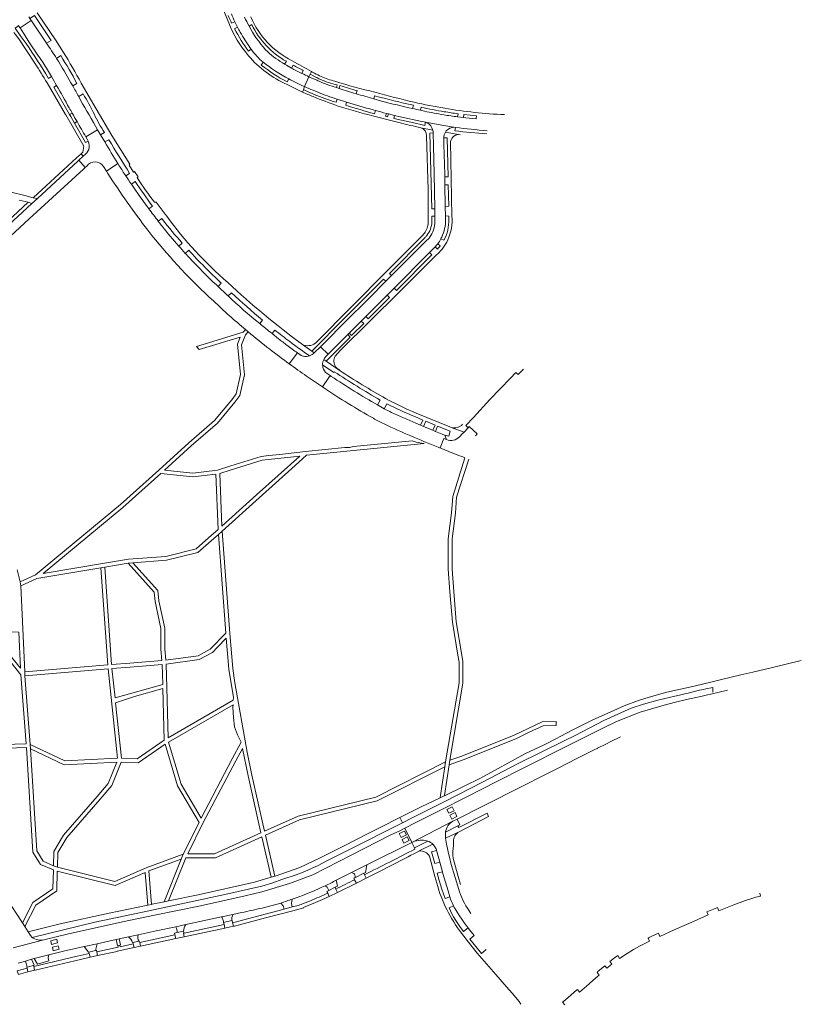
# Model space of a CAD drawing. Extents: x 152048 to 156914, y 461460 to 468786.
# Tile 12 of 256: x 153283 to 153683, y 462058 to 462562. Entities that reach past the tile are written whole.
import ezdxf

# ---------------------------------------------------------------- set-up
doc = ezdxf.new("R2010")
doc.units = 0
doc.header["$LTSCALE"] = 0.75
for name, color, linetype, lineweight in [('B-RO-VH-VERHARDING_ASFALT-GV', 251, 'CONTINUOUS', 18), ('B-RO-VH-VERHARDING_BETONSTRAATSTEEN-GV', 251, 'CONTINUOUS', 18), ('B-RO-VH-VERHARDING_FUNDERING_ZAND-GV', 251, 'CONTINUOUS', 18), ('B-RO-VH-VERHARDING_STRAATBAKSTEEN-GV', 251, 'CONTINUOUS', 18), ('B-RO-VH-VERHARDING_TEGEL-GV', 251, 'CONTINUOUS', 18)]:
    doc.layers.add(name, color=color, linetype=linetype, lineweight=lineweight)

msp = doc.modelspace()

# ---------------------------------------------------------------- linework, layer by layer
at = {"layer": 'B-RO-VH-VERHARDING_ASFALT-GV'}
for points in [[(153386.329, 462569.604), (153390.225, 462560.277)], [(153288.088, 462563.287), (153288.561, 462562.572), (153290.845, 462564.017), (153299.392, 462551.321), (153297.133, 462549.861)], [(153305.702, 462545.193), (153301.623, 462551.57), (153292.296, 462565.472)], [(153286.623, 462549.654), (153283.596, 462553.88), (153281.058, 462557.491), (153282.794, 462558.789), (153282.569, 462559.123)], [(153282.569, 462559.123), (153282.794, 462558.789), (153283.537, 462557.687), (153289.226, 462561.553), (153288.58, 462562.572), (153288.561, 462562.572), (153288.088, 462563.287)], [(153297.133, 462549.861), (153289.368, 462561.332), (153289.226, 462561.553), (153283.537, 462557.687), (153285.315, 462555.048), (153285.694, 462554.485), (153288.052, 462550.637), (153293.052, 462543.259)], [(153393.361, 462560.894), (153391.754, 462560.137)], [(153400.633, 462558.639), (153402.087, 462559.409)], [(153280.399, 462555.393), (153281.282, 462554.368), (153282.893, 462552.112), (153291.122, 462539.606)], [(153393.259, 462557.253), (153394.734, 462558.109)], [(153302.23, 462542.09), (153304.386, 462543.54)], [(153401.787, 462546.743), (153400.385, 462545.724)], [(153401.117, 462547.666), (153401.787, 462546.743)], [(153303.362, 462540.381), (153302.23, 462542.09)], [(153406.914, 462538.72), (153407.948, 462540.095)], [(153418.861, 462539.197), (153417.762, 462539.838)], [(153419.716, 462540.622), (153418.861, 462539.197)], [(153422.308, 462537.177), (153423.194, 462538.699)], [(153428.394, 462535.903), (153427.68, 462534.355)], [(153431.261, 462532.733), (153431.884, 462533.976), (153432.632, 462535.32)], [(153432.632, 462535.32), (153431.884, 462533.976), (153434.738, 462532.533)], [(153297.325, 462529.578), (153306.784, 462513.482), (153306.924, 462513.156), (153316.115, 462497.233), (153315.563, 462494.116), (153314.724, 462493.301), (153315.819, 462492.114), (153315.999, 462492.283)], [(153299.584, 462532.768), (153298.073, 462531.866)], [(153318.398, 462499.816), (153317.051, 462499.042), (153311.353, 462509.039), (153309.442, 462512.392), (153308.888, 462513.346), (153300.736, 462527.371), (153302.201, 462528.266)], [(153312.585, 462529.335), (153310.445, 462528.152)], [(153343.398, 462481.121), (153343.939, 462481.501), (153342.138, 462484.178), (153341.621, 462483.885), (153339.299, 462487.553), (153339.736, 462487.99), (153330.442, 462502.693), (153322.505, 462516.254), (153314.868, 462529.457)], [(153420.928, 462531.649), (153420.08, 462530.129)], [(153420.097, 462528.705), (153427.291, 462525.105)], [(153435.284, 462530.926), (153432.388, 462532.2), (153431.261, 462532.733), (153429.035, 462527.664), (153430.079, 462527.236)], [(153429.035, 462527.664), (153431.261, 462532.733)], [(153445.753, 462528.547), (153445.349, 462527.167), (153446.669, 462526.743), (153447.142, 462528.16)], [(153313.52, 462522.614), (153315.773, 462523.913)], [(153427.904, 462524.844), (153428.432, 462526.086), (153429.035, 462527.664)], [(153428.432, 462526.086), (153427.904, 462524.844)], [(153446.669, 462526.743), (153445.349, 462527.167)], [(153455.872, 462525.613), (153455.381, 462524.04)], [(153314.452, 462520.809), (153313.52, 462522.614)], [(153444.562, 462521.621), (153445.666, 462521.282), (153450.51, 462519.778)], [(153450.116, 462518.114), (153450.51, 462519.778), (153445.666, 462521.282), (153445.121, 462519.645)], [(153464.433, 462521.401), (153464.866, 462522.978)], [(153468.444, 462520.307), (153464.433, 462521.401)], [(153484.672, 462518.126), (153484.291, 462516.462)], [(153464.168, 462515.776), (153465.258, 462515.45)], [(153465.258, 462515.45), (153464.851, 462513.826)], [(153484.945, 462509.059), (153474.693, 462511.339), (153475.056, 462512.924), (153471.909, 462513.687), (153471.486, 462512.241), (153470.454, 462512.508), (153470.895, 462513.95)], [(153470.895, 462513.95), (153471.909, 462513.687), (153475.056, 462512.924), (153478.002, 462512.246), (153488.958, 462509.875), (153490.162, 462509.623)], [(153488.318, 462515.543), (153488.702, 462517.142)], [(153490.306, 462515.101), (153488.318, 462515.543)], [(153507.532, 462513.797), (153507.334, 462512.185), (153510.407, 462511.805), (153510.572, 462513.458), (153516.929, 462512.779), (153516.743, 462511.157)], [(153464.412, 462512.518), (153475.166, 462509.764), (153483.192, 462507.844)], [(153490.946, 462509.417), (153490.596, 462507.81)], [(153490.946, 462509.417), (153499.325, 462507.983), (153506.18, 462506.81)], [(153506.18, 462506.81), (153499.325, 462507.983), (153490.946, 462509.417)], [(153516.743, 462511.157), (153511.513, 462511.695), (153510.407, 462511.805), (153507.334, 462512.185)], [(153326.929, 462499.338), (153324.752, 462502.985), (153324.182, 462503.901), (153323.222, 462505.572), (153317.144, 462501.991), (153317.847, 462500.775), (153318.398, 462499.816)], [(153317.144, 462501.991), (153323.222, 462505.572)], [(153326.737, 462504.123), (153324.752, 462502.985), (153326.929, 462499.338), (153328.937, 462500.52)], [(153488.473, 462506.529), (153494.647, 462505.474)], [(153494.647, 462505.474), (153488.473, 462506.529)], [(153494.144, 462458.366), (153494.119, 462461.43), (153495.728, 462461.449), (153495.678, 462465.183), (153494.086, 462465.102), (153493.172, 462503.909), (153494.85, 462503.948)], [(153494.85, 462503.948), (153495.001, 462497.531), (153495.291, 462483.055), (153495.678, 462465.183), (153495.728, 462461.449), (153495.718, 462458.73)], [(153501.087, 462504.373), (153508.62, 462503.086)], [(153508.62, 462503.086), (153501.087, 462504.373)], [(153505.919, 462505.061), (153506.18, 462506.81)], [(153491.412, 462502.539), (153492.295, 462474.891), (153492.337, 462458.177)], [(153500.279, 462501.386), (153502.001, 462501.397), (153502.452, 462481.464), (153500.692, 462481.458), (153500.819, 462477.47), (153502.471, 462477.464), (153502.739, 462466.429), (153501.014, 462466.411), (153501.151, 462461.483), (153502.816, 462461.463), (153502.813, 462459.762)], [(153501.131, 462459.601), (153501.151, 462461.483), (153501.014, 462466.411), (153500.819, 462477.47), (153500.692, 462481.458), (153500.691, 462482.655), (153500.304, 462498.136), (153500.279, 462501.386)], [(153504.391, 462461.476), (153503.752, 462499.555)], [(153315.999, 462492.283), (153315.819, 462492.114), (153313.615, 462490.046)], [(153313.615, 462490.046), (153316.915, 462486.351), (153317.659, 462487.048)], [(153326.165, 462486.841), (153327.685, 462484.45), (153333.583, 462488.269)], [(153334.253, 462487.196), (153333.583, 462488.269), (153327.685, 462484.45), (153328.425, 462483.285)], [(153339.586, 462483.261), (153337.626, 462481.999)], [(153340.451, 462477.813), (153342.38, 462479.129)], [(153358.58, 462461.331), (153357.738, 462462.446), (153353.19, 462468.477), (153352.311, 462468.586)], [(153351.288, 462466.541), (153349.367, 462465.214)], [(153354.214, 462458.813), (153356.05, 462460.193), (153356.413, 462459.726)], [(153354.565, 462458.355), (153354.214, 462458.813)], [(153366.486, 462447.65), (153364.721, 462446.106)], [(153427.901, 462395.738), (153432.685, 462392.372), (153449.657, 462409.452), (153469.492, 462429.247), (153470.652, 462428.102), (153473.529, 462430.993), (153472.404, 462432.131), (153490.731, 462450.553)], [(153489.564, 462451.72), (153470.855, 462432.953), (153453.427, 462415.29), (153434.594, 462396.429)], [(153491.81, 462449.233), (153486.651, 462444.122), (153474.384, 462431.837), (153473.529, 462430.993), (153470.652, 462428.102), (153462.001, 462419.454), (153449.659, 462407.108), (153439.398, 462396.85), (153437.143, 462394.591), (153441.083, 462390.73), (153443.571, 462393.209), (153451.095, 462400.784), (153451.842, 462401.518), (153453.069, 462402.743), (153458.065, 462407.719), (153460.41, 462410.079), (153466.122, 462415.834), (153471.342, 462421.045), (153474.829, 462424.513), (153477.054, 462426.782), (153490.747, 462440.573), (153492.919, 462442.724), (153494.435, 462444.259)], [(153500.323, 462449.042), (153498.78, 462449.811)], [(153368.043, 462442.367), (153369.807, 462443.93)], [(153494.435, 462444.259), (153492.919, 462442.724), (153494.168, 462441.566), (153475.991, 462423.296), (153474.829, 462424.513), (153471.342, 462421.045), (153472.494, 462419.851), (153461.65, 462408.837)], [(153497.096, 462444.592), (153495.866, 462445.739)], [(153497.157, 462447.236), (153498.441, 462446.159)], [(153444.761, 462389.847), (153447.466, 462392.781), (153462.815, 462407.94), (153477.138, 462422.251), (153495.96, 462441.098)], [(153384.834, 462425.418), (153383.931, 462426.182)], [(153386.459, 462427.114), (153384.834, 462425.418)], [(153389.954, 462420.569), (153391.631, 462422.249)], [(153407.609, 462408.259), (153406.092, 462406.456)], [(153461.65, 462408.837), (153460.41, 462410.079), (153458.065, 462407.719), (153459.333, 462406.543), (153453.103, 462400.312), (153451.842, 462401.518), (153451.095, 462400.784), (153452.351, 462399.557), (153440.063, 462387.235), (153447.236, 462382.318)], [(153398.848, 462403.337), (153400.169, 462402.227)], [(153412.391, 462401.34), (153413.826, 462403.15)], [(153415.67, 462398.689), (153412.391, 462401.34)], [(153434.02, 462391.461), (153432.685, 462392.372), (153427.901, 462395.738)], [(153439.826, 462389.477), (153441.083, 462390.73), (153437.143, 462394.591), (153434.02, 462391.461)], [(153421.233, 462385.826), (153425.344, 462391.431)], [(153426.558, 462390.567), (153425.344, 462391.431), (153421.233, 462385.826)], [(153447.236, 462382.318), (153440.063, 462387.235), (153438.874, 462388.11)], [(153438.266, 462385.329), (153443.957, 462381.397), (153444.246, 462381.781)], [(153448.203, 462381.656), (153447.236, 462382.318)], [(153504.026, 462353.33), (153510.578, 462350.951), (153512.676, 462353.186), (153511.431, 462354.275), (153515.357, 462358.385), (153523.843, 462367.601), (153534.31, 462378.536), (153537.059, 462381.407), (153538.292, 462380.324), (153540.981, 462383.152)], [(153438.139, 462374.022), (153441.055, 462378.352), (153442.061, 462379.844), (153440.562, 462380.851)], [(153442.702, 462379.414), (153442.061, 462379.844), (153441.055, 462378.352), (153438.139, 462374.022), (153438.846, 462373.55)], [(153467.776, 462367.284), (153466.356, 462364.808)], [(153469.833, 462362.872), (153471.158, 462365.426)], [(153485.382, 462358.872), (153489.456, 462357.099), (153488.267, 462354.5), (153489.913, 462353.817), (153491.074, 462356.497), (153495.768, 462354.497), (153494.661, 462351.866), (153496.043, 462351.255), (153497.082, 462353.997), (153503.559, 462351.445), (153502.77, 462348.77), (153500.752, 462349.34), (153501.617, 462347.112)], [(153503.372, 462353.567), (153486.04, 462360.664)], [(153494.661, 462351.866), (153489.913, 462353.817), (153488.267, 462354.5), (153485.93, 462355.536)], [(153497.446, 462343.219), (153498.085, 462342.931), (153498.31, 462342.836), (153500.303, 462347.642), (153501.617, 462347.112), (153500.752, 462349.34), (153500.216, 462349.614), (153496.043, 462351.255), (153494.661, 462351.866)], [(153508.259, 462348.584), (153509.674, 462349.988), (153510.578, 462350.951), (153504.026, 462353.33)], [(153516.417, 462349.086), (153517.295, 462350.064), (153513.228, 462353.747), (153512.676, 462353.186), (153510.578, 462350.951), (153509.674, 462349.988), (153508.259, 462348.584)], [(153501.617, 462347.112), (153500.303, 462347.642), (153498.31, 462342.836)], [(153683.081, 462234.018), (153667.671, 462230.302), (153658.209, 462228.107), (153652.143, 462226.7), (153642.322, 462224.422), (153637.553, 462223.158), (153628.216, 462220.948), (153614.317, 462217.8), (153605.237, 462215.312), (153599.832, 462213.624), (153592.494, 462210.808), (153583.73, 462207.053), (153581.013, 462205.789), (153576.179, 462203.541), (153566.625, 462198.718), (153559.825, 462195.188), (153557.833, 462194.154), (153551.5, 462191.008), (153542.056, 462186.478), (153518.971, 462173.896), (153510.605, 462169.773), (153500.537, 462164.896), (153500.09, 462164.68), (153498.357, 462163.847), (153488.722, 462159.217), (153477.69, 462153.744), (153479.064, 462150.976), (153484.108, 462153.546), (153500.691, 462161.939), (153520.045, 462171.767), (153538.018, 462181.182), (153562.166, 462193.201), (153567.387, 462195.788), (153582.103, 462203.349), (153596.071, 462209.614), (153602.434, 462211.812), (153609.744, 462213.829), (153618.378, 462215.798), (153622.34, 462216.758), (153623.408, 462217.017), (153625.209, 462217.454), (153629.68, 462218.538), (153630.972, 462218.826), (153632.985, 462219.274), (153634.308, 462219.569), (153637.821, 462220.352), (153637.81, 462217.819)], [(153645.292, 462218.882), (153636.878, 462216.896), (153636.739, 462216.863), (153636.592, 462216.828), (153635.027, 462216.475), (153631.646, 462215.711), (153625.865, 462214.406), (153623.648, 462213.905), (153623.055, 462213.764), (153620.185, 462213.083), (153614.095, 462211.637), (153600.732, 462207.682), (153588.601, 462202.859), (153581.252, 462199.368), (153570.308, 462193.909), (153560.731, 462189.132), (153525.611, 462171.306), (153521.362, 462169.153), (153499.877, 462158.212), (153485.972, 462151.136), (153480.392, 462148.298), (153483.826, 462141.016), (153504.921, 462151.808), (153507.038, 462152.88), (153520.281, 462159.585), (153525.969, 462162.465), (153535.034, 462167.056), (153540.532, 462169.84), (153541.883, 462170.524), (153549.877, 462174.628), (153552.594, 462175.934), (153558.382, 462178.872), (153568.637, 462184.076), (153577.215, 462188.447), (153578.602, 462189.105), (153578.802, 462189.204), (153583.425, 462191.497), (153585.314, 462192.433), (153590.699, 462195.056)], [(153504.921, 462151.808), (153483.826, 462141.016)], [(153501.106, 462146.303), (153507.468, 462149.544), (153508.51, 462150.074), (153507.038, 462152.88)], [(153507.038, 462152.88), (153504.921, 462151.808)], [(153445.235, 462121.67), (153453.001, 462125.581), (153460.963, 462129.589), (153483.826, 462141.016), (153480.392, 462148.298), (153477.505, 462146.83), (153473.243, 462144.838), (153459.597, 462137.879), (153453.258, 462134.646), (153433.266, 462124.38), (153421.307, 462119.967), (153407.175, 462115.701), (153398.598, 462113.706), (153375.771, 462108.59), (153352.344, 462103.723), (153336.001, 462100.327), (153307.618, 462094.085), (153294.999, 462091.021), (153279.985, 462087.073)], [(153508.246, 462115.793), (153507.346, 462118.643), (153505.359, 462125.222), (153504.555, 462128.051), (153503.9, 462130.446), (153503.29, 462132.774), (153502.806, 462134.718), (153502.464, 462136.222), (153502.111, 462137.866), (153501.681, 462140.131), (153501.159, 462143.171), (153501.106, 462146.303)], [(153508.1, 462146.499), (153501.159, 462143.171), (153501.681, 462140.131), (153502.111, 462137.866), (153502.464, 462136.222), (153502.806, 462134.718), (153503.29, 462132.774), (153503.9, 462130.446), (153504.555, 462128.051), (153505.359, 462125.222), (153507.346, 462118.643), (153508.246, 462115.793)], [(153483.826, 462141.016), (153485.193, 462138.229)], [(153485.193, 462138.229), (153492.026, 462141.706)], [(153504.826, 462136.199), (153504.979, 462138.09), (153505.191, 462139.297), (153505.195, 462141.53)], [(153494.648, 462140.099), (153487.583, 462136.697), (153487.643, 462136.572)], [(153503.352, 462113.136), (153500.923, 462112.269), (153499.313, 462117.03), (153497.934, 462121.507), (153496.876, 462125.236), (153499.558, 462125.996), (153498.235, 462130.927), (153495.615, 462130.168), (153494.675, 462133.734), (153494.018, 462136.245), (153496.576, 462136.917), (153496.48, 462137.184)], [(153496.48, 462137.184), (153496.576, 462136.917), (153496.88, 462135.877), (153498.235, 462130.927), (153499.558, 462125.996), (153499.789, 462125.134), (153501.103, 462120.607), (153502.397, 462116.308), (153503.352, 462113.136)], [(153492.936, 462133.932), (153495.743, 462123.648)], [(153508.768, 462119.482), (153507.527, 462123.666), (153506.152, 462128.478), (153505.148, 462132.223)], [(153454.681, 462122.965), (153459.306, 462125.295), (153460.136, 462125.713), (153460.963, 462129.589), (153453.001, 462125.581)], [(153444.607, 462118.043), (153445.811, 462118.664), (153445.235, 462121.67)], [(153437.942, 462118.14), (153439.598, 462118.848)], [(153439.598, 462118.848), (153440.668, 462118.169), (153441.528, 462116.454), (153444.607, 462118.043)], [(153661.877, 462115.06), (153661.9, 462114.975), (153662.273, 462113.606), (153659.895, 462112.972), (153657.312, 462112.2), (153654.481, 462111.264), (153648.652, 462109.085), (153640.834, 462106.027), (153640.224, 462107.659), (153639.938, 462107.551), (153637.256, 462106.502), (153634.816, 462105.537), (153635.527, 462103.898), (153628.214, 462100.76), (153618.109, 462096.255), (153610.803, 462092.95), (153610.084, 462094.602), (153609.193, 462094.188), (153605.291, 462092.336), (153604.707, 462092.058), (153605.515, 462090.5), (153600.375, 462087.926), (153597.244, 462086.213), (153593.973, 462084.205), (153590.135, 462081.705), (153589.171, 462083.16), (153587.629, 462082.006), (153585.191, 462080.087), (153586.236, 462078.756), (153583.639, 462076.683), (153582.627, 462077.964), (153582.363, 462077.745), (153579.255, 462075.1), (153578.62, 462074.55), (153579.755, 462073.184), (153578.044, 462071.714), (153574.703, 462068.815), (153573.187, 462067.5), (153569.706, 462064.419), (153568.55, 462065.825), (153568.067, 462065.407), (153562.466, 462060.549), (153560.93, 462059.221), (153562.156, 462057.847)], [(153407.284, 462107.453), (153416.834, 462109.991)], [(153279.985, 462087.073), (153294.999, 462091.021), (153293.554, 462091.069), (153292.672, 462091.151), (153291.94, 462091.317), (153291.116, 462091.626), (153290.319, 462092.045), (153289.769, 462092.436), (153288.939, 462093.35), (153287.684, 462095.311), (153285.952, 462098.02), (153284.708, 462099.965), (153279.037, 462108.832)], [(153282.617, 462079.214), (153286.314, 462080.331), (153289.45, 462081.239), (153290.791, 462081.599), (153298.177, 462083.585), (153305.723, 462085.36), (153316.37, 462087.693), (153322.902, 462089.125), (153332.741, 462091.281), (153334.282, 462091.619), (153338.922, 462092.636), (153343.932, 462093.734), (153353.109, 462095.745), (153363.151, 462097.901), (153368.354, 462099.018), (153386.633, 462102.895), (153392.377, 462104.128), (153396.838, 462105.092)], [(153521.929, 462086.234), (153519.537, 462084.263), (153516.644, 462087.724), (153513.482, 462091.442), (153515.775, 462093.397), (153514.267, 462095.275), (153512.871, 462097.065), (153512.735, 462097.24), (153510.309, 462095.406), (153508.391, 462098.065), (153506.376, 462101.08), (153505.243, 462102.946), (153504.426, 462104.453), (153502.933, 462107.527), (153505.196, 462108.637)], [(153507.045, 462105.394), (153508.234, 462103.536), (153509.489, 462101.703), (153510.859, 462099.735), (153511.883, 462098.346), (153512.735, 462097.24)], [(153392.377, 462104.128), (153386.633, 462102.895)], [(153387.649, 462100.029), (153391.819, 462101.013)], [(153368.354, 462099.018), (153363.151, 462097.901)], [(153363.847, 462094.9), (153367.176, 462095.614)], [(153507.282, 462097.307), (153508.735, 462095.25), (153512.191, 462090.869), (153517.384, 462084.373), (153526.927, 462073.425), (153532.364, 462067.13), (153535.138, 462063.867), (153538.765, 462059.576), (153539.647, 462058.303)], [(153343.932, 462093.734), (153338.922, 462092.636)], [(153341.016, 462089.814), (153341.27, 462089.87), (153344.38, 462090.526)]]:
    msp.add_lwpolyline(points, dxfattribs=at)
for points in [[(153391.754, 462560.137, -0.0130429), (153389.934, 462564.133)], [(153391.597, 462564.886, -0.0039089), (153393.361, 462560.894)], [(153422.661, 462540.929, -0.1812218), (153401.537, 462563.387)], [(153390.225, 462560.277, 0.0748568), (153400.286, 462543.486)], [(153393.361, 462560.894, 0.0110908), (153394.734, 462558.109)], [(153394.734, 462558.109, -0.0110908), (153393.361, 462560.894)], [(153400.633, 462558.639, -0.0115278), (153398.304, 462563.199)], [(153398.304, 462563.199, 0.0115278), (153400.633, 462558.639)], [(153409.053, 462546.535, -0.0550504), (153400.633, 462558.639)], [(153402.087, 462559.409, 0.1551519), (153419.716, 462540.622)], [(153400.385, 462545.724, -0.0418495), (153393.259, 462557.253)], [(153394.734, 462558.109, 0.0106115), (153396.176, 462555.486)], [(153396.176, 462555.486, 0.0234231), (153401.117, 462547.666)], [(153298.073, 462531.866, 0.0179901), (153286.623, 462549.654)], [(153297.133, 462549.861, -0.0035506), (153302.23, 462542.09)], [(153302.23, 462542.09, 0.0035506), (153297.133, 462549.861)], [(153293.052, 462543.259, -0.0258788), (153297.507, 462536.272)], [(153304.386, 462543.54, -0.0149965), (153312.585, 462529.335)], [(153314.868, 462529.457, 0.0137315), (153305.702, 462545.193)], [(153400.286, 462543.486, 0.1061519), (153420.097, 462528.705)], [(153401.787, 462546.743, 0.0669073), (153407.948, 462540.095)], [(153407.948, 462540.095, -0.0669073), (153401.787, 462546.743)], [(153417.762, 462539.838, -0.0529616), (153409.053, 462546.535)], [(153291.122, 462539.606, -0.0126396), (153297.325, 462529.578)], [(153310.445, 462528.152, 0.0015535), (153303.362, 462540.381)], [(153420.08, 462530.129, -0.0471944), (153406.914, 462538.72)], [(153407.948, 462540.095, 0.0462103), (153420.928, 462531.649)], [(153422.308, 462537.177, -0.0093148), (153418.861, 462539.197)], [(153418.861, 462539.197, 0.0093148), (153422.308, 462537.177)], [(153432.632, 462535.32, -0.002212), (153422.661, 462540.929)], [(153423.194, 462538.699, 0.0092461), (153428.394, 462535.903)], [(153297.507, 462536.272, -0.001979), (153299.584, 462532.768)], [(153427.68, 462534.355, -0.0141533), (153422.308, 462537.177)], [(153431.261, 462532.733, 0.0105893), (153427.68, 462534.355)], [(153427.68, 462534.355, -0.0105893), (153431.261, 462532.733)], [(153434.121, 462534.493, -0.0007983), (153432.632, 462535.32)], [(153437.467, 462532.878, -0.0187807), (153434.121, 462534.493)], [(153299.584, 462532.768, -0.0024053), (153302.201, 462528.266)], [(153302.201, 462528.266, 0.0024053), (153299.584, 462532.768)], [(153302.201, 462528.266, -0.008311), (153308.664, 462516.816)], [(153310.445, 462528.152, 0.0022541), (153313.52, 462522.614)], [(153313.52, 462522.614, -0.0022541), (153310.445, 462528.152)], [(153420.928, 462531.649, 0.0292585), (153429.035, 462527.664)], [(153429.035, 462527.664, -0.0292585), (153420.928, 462531.649)], [(153434.738, 462532.533, 0.0136304), (153436.928, 462531.483)], [(153436.509, 462530.394, -0.0030454), (153435.284, 462530.926)], [(153445.349, 462527.167, -0.0259197), (153436.509, 462530.394)], [(153436.928, 462531.483, 0.0516474), (153445.753, 462528.547)], [(153444.536, 462530.402, -0.0378736), (153437.467, 462532.878)], [(153465.018, 462524.842, -0.0196378), (153444.536, 462530.402)], [(153447.142, 462528.16, 0.0040027), (153455.872, 462525.613)], [(153315.773, 462523.913, -0.0287062), (153321.401, 462513.682)], [(153427.291, 462525.105, 0.001969), (153427.904, 462524.844)], [(153427.904, 462524.844, 0.0048087), (153433.486, 462522.534)], [(153433.928, 462523.679, -0.0110512), (153428.432, 462526.086)], [(153430.079, 462527.236, 0.0085418), (153434.552, 462525.302)], [(153445.121, 462519.645, -0.022361), (153433.928, 462523.679)], [(153434.552, 462525.302, 0.0190733), (153444.562, 462521.621)], [(153455.381, 462524.04, -0.0081488), (153446.669, 462526.743)], [(153464.433, 462521.401, -0.0018497), (153455.381, 462524.04)], [(153455.381, 462524.04, 0.0018497), (153464.433, 462521.401)], [(153485.049, 462519.72, -0.0125872), (153465.018, 462524.842)], [(153323.222, 462505.572, 0.0002823), (153314.452, 462520.809)], [(153433.486, 462522.534, 0.0102233), (153445.646, 462517.92)], [(153464.851, 462513.826, -0.0112783), (153450.116, 462518.114)], [(153450.51, 462519.778, 0.0105394), (153464.168, 462515.776)], [(153464.866, 462522.978, 0.012013), (153484.672, 462518.126)], [(153484.291, 462516.462, -0.0136985), (153468.444, 462520.307)], [(153500.761, 462516.582, -0.0156674), (153485.049, 462519.72)], [(153308.664, 462516.816, 0.0004358), (153310.207, 462514.095)], [(153310.207, 462514.095, 0.0005252), (153312.664, 462509.783)], [(153321.401, 462513.682, 0.034309), (153326.737, 462504.123)], [(153445.646, 462517.92, 0.0087504), (153464.412, 462512.518)], [(153465.258, 462515.45, 0.0038651), (153470.895, 462513.95)], [(153470.895, 462513.95, -0.0038651), (153465.258, 462515.45)], [(153488.318, 462515.543, -0.0017061), (153484.291, 462516.462)], [(153484.291, 462516.462, 0.0017061), (153488.318, 462515.543)], [(153488.702, 462517.142, 0.0154553), (153500.469, 462514.832)], [(153500.206, 462513.247, -0.010905), (153490.306, 462515.101)], [(153507.334, 462512.185, -0.0078493), (153500.206, 462513.247)], [(153500.469, 462514.832, 0.0091922), (153507.532, 462513.797)], [(153531.324, 462513.326, -0.0301052), (153500.761, 462516.582)], [(153312.664, 462509.783, 0.0006665), (153317.144, 462501.991)], [(153490.596, 462507.81, 0.0132878), (153484.945, 462509.059)], [(153490.162, 462509.623, -0.0335296), (153490.946, 462509.417)], [(153491.696, 462509.111, 0.032097), (153490.946, 462509.417)], [(153490.946, 462509.417, -0.032097), (153491.696, 462509.111)], [(153494.647, 462505.474, 0.2119104), (153491.696, 462509.111)], [(153491.696, 462509.111, -0.2119104), (153494.647, 462505.474)], [(153483.192, 462507.844, -0.012701), (153488.473, 462506.529)], [(153488.473, 462506.529, -0.377689), (153491.412, 462502.539)], [(153494.85, 462503.948, 0.0675223), (153494.647, 462505.474)], [(153494.647, 462505.474, -0.0675223), (153494.85, 462503.948)], [(153500.279, 462501.386, -0.1499675), (153501.087, 462504.373)], [(153501.087, 462504.373, 0.1499675), (153500.279, 462501.386)], [(153506.18, 462506.81, 0.289553), (153501.087, 462504.373)], [(153501.087, 462504.373, -0.289553), (153506.18, 462506.81)], [(153503.752, 462499.555, -0.416096), (153508.62, 462503.086)], [(153522.276, 462503.49, -0.0114268), (153505.919, 462505.061)], [(153506.18, 462506.81, 0.0097269), (153522.425, 462505.076)], [(153318.398, 462499.816, -0.3880308), (153315.999, 462492.283)], [(153315.999, 462492.283, 0.3880308), (153318.398, 462499.816)], [(153333.583, 462488.269, -0.0076089), (153326.929, 462499.338)], [(153328.937, 462500.52, 0.0059536), (153339.586, 462483.261)], [(153317.659, 462487.048, -0.5105817), (153326.165, 462486.841)], [(153328.425, 462483.285, 0.0213445), (153348.94, 462454.187)], [(153337.626, 462481.999, -0.0048785), (153334.253, 462487.196)], [(153340.451, 462477.813, -0.0041196), (153337.626, 462481.999)], [(153337.626, 462481.999, 0.0041196), (153340.451, 462477.813)], [(153349.367, 462465.214, -0.0101752), (153340.451, 462477.813)], [(153342.38, 462479.129, 0.0078095), (153351.288, 462466.541)], [(153352.311, 462468.586, -0.0262113), (153343.398, 462481.121)], [(153354.214, 462458.813, -0.002864), (153349.367, 462465.214)], [(153349.367, 462465.214, 0.002864), (153354.214, 462458.813)], [(153356.192, 462456.243, -0.0013492), (153354.565, 462458.355)], [(153356.413, 462459.726, 0.0188242), (153366.486, 462447.65)], [(153389.742, 462427.444, -0.0545898), (153358.58, 462461.331)], [(153492.337, 462458.177, -0.1436254), (153490.302, 462452.626)], [(153491.622, 462451.578, 0.1529334), (153494.144, 462458.366)], [(153495.718, 462458.73, -0.1730733), (153492.955, 462450.52)], [(153499.164, 462450.674, 0.1188345), (153501.131, 462459.601)], [(153502.813, 462459.762, -0.1290233), (153500.323, 462449.042)], [(153502.275, 462449.223, 0.1287915), (153504.391, 462461.476)], [(153348.94, 462454.187, 0.0017275), (153350.987, 462451.532)], [(153364.721, 462446.106, -0.0160727), (153356.192, 462456.243)], [(153490.302, 462452.626, -0.0280605), (153489.564, 462451.72)], [(153350.987, 462451.532, 0.0378095), (153382.441, 462418.03)], [(153490.731, 462450.553, 0.0281918), (153491.622, 462451.578)], [(153492.955, 462450.52, -0.0336983), (153491.81, 462449.233)], [(153497.157, 462447.236, 0.0055027), (153497.699, 462447.92)], [(153497.699, 462447.92, -0.0055027), (153497.157, 462447.236)], [(153497.699, 462447.92, 0.021976), (153498.419, 462449.108)], [(153498.419, 462449.108, -0.021976), (153497.699, 462447.92)], [(153498.419, 462449.108, 0.013021), (153498.78, 462449.811)], [(153498.78, 462449.811, -0.013021), (153498.419, 462449.108)], [(153498.78, 462449.811, 0.0119146), (153499.164, 462450.674)], [(153499.77, 462445.103, 0.0496881), (153502.275, 462449.223)], [(153368.043, 462442.367, -0.0046823), (153364.721, 462446.106)], [(153364.721, 462446.106, 0.0046823), (153368.043, 462442.367)], [(153369.807, 462443.93, 0.0188238), (153386.459, 462427.114)], [(153494.435, 462444.259, 0.01546), (153495.866, 462445.739)], [(153495.866, 462445.739, -0.01546), (153494.435, 462444.259)], [(153495.866, 462445.739, 0.0141742), (153497.157, 462447.236)], [(153495.96, 462441.098, 0.057453), (153499.77, 462445.103)], [(153498.441, 462446.159, -0.0027834), (153497.096, 462444.592)], [(153370.218, 462439.999, -0.0028657), (153368.043, 462442.367)], [(153383.931, 462426.182, -0.013585), (153370.218, 462439.999)], [(153427.901, 462395.738, -0.0264656), (153389.742, 462427.444)], [(153389.954, 462420.569, -0.0101267), (153384.834, 462425.418)], [(153384.834, 462425.418, 0.0101267), (153389.954, 462420.569)], [(153382.441, 462418.03, 0.0147921), (153398.848, 462403.337)], [(153406.092, 462406.456, -0.0185436), (153389.954, 462420.569)], [(153391.631, 462422.249, 0.0185512), (153407.609, 462408.259)], [(153400.169, 462402.227, 0.0095243), (153411.222, 462393.338)], [(153412.391, 462401.34, -0.0006157), (153406.092, 462406.456)], [(153406.092, 462406.456, 0.0006157), (153412.391, 462401.34)], [(153413.826, 462403.15, 0.0084883), (153421.439, 462397.236)], [(153420.037, 462395.383, -0.0019359), (153415.67, 462398.689)], [(153421.439, 462397.236, 0.0110339), (153431.641, 462389.931)], [(153411.222, 462393.338, 0.0068121), (153421.233, 462385.826)], [(153425.344, 462391.431, -0.0022058), (153420.037, 462395.383)], [(153434.594, 462396.429, -0.2801346), (153427.901, 462395.738)], [(153430.08, 462389.624, -0.1597998), (153426.558, 462390.567)], [(153431.641, 462389.931, -0.069774), (153430.08, 462389.624)], [(153431.641, 462389.931, 0.1241609), (153434.02, 462391.461)], [(153434.02, 462391.461, -0.1241609), (153431.641, 462389.931)], [(153438.874, 462388.11, 0.1252037), (153438.266, 462385.329)], [(153438.266, 462385.329, -0.1252037), (153438.874, 462388.11)], [(153438.874, 462388.11, -0.0719476), (153439.826, 462389.477)], [(153445.053, 462384.224, -0.3069478), (153444.761, 462389.847)], [(153421.233, 462385.826, 0.0055683), (153430.036, 462379.545)], [(153438.434, 462384.019, -0.0595417), (153438.266, 462385.329)], [(153440.562, 462380.851, -0.1748546), (153438.434, 462384.019)], [(153447.236, 462382.318, -0.041323), (153445.053, 462384.224)], [(153430.036, 462379.545, 0.0051204), (153438.139, 462374.022)], [(153466.356, 462364.808, -0.0157935), (153442.702, 462379.414)], [(153444.246, 462381.781, 0.0144904), (153467.776, 462367.284)], [(153472.033, 462367.262, -0.0177907), (153448.203, 462381.656)], [(153438.846, 462373.55, 0.0183157), (153464.21, 462358.005)], [(153486.04, 462360.664, -0.0223923), (153472.033, 462367.262)], [(153469.833, 462362.872, -0.0086643), (153466.356, 462364.808)], [(153466.356, 462364.808, 0.0086643), (153469.833, 462362.872)], [(153473.56, 462360.969, -0.0088706), (153469.833, 462362.872)], [(153471.158, 462365.426, 0.0230828), (153485.382, 462358.872)], [(153464.21, 462358.005, 0.0175914), (153469.671, 462355.113)], [(153485.93, 462355.536, -0.0094766), (153473.56, 462360.969)], [(153469.671, 462355.113, 0.0157014), (153497.446, 462343.219)], [(153504.026, 462353.33, -0.0313216), (153503.372, 462353.567)], [(153509.877, 462354.918, -0.2833275), (153504.026, 462353.33)], [(153508.259, 462348.584, -0.3203979), (153501.617, 462347.112)], [(153501.617, 462347.112, 0.3203979), (153508.259, 462348.584)], [(153498.31, 462342.836, 0.0041924), (153502.448, 462341.129)], [(153502.448, 462341.129, 0.0087943), (153511.089, 462337.829)], [(153501.106, 462146.303, -0.2347875), (153504.921, 462151.808)], [(153504.921, 462151.808, 0.2347875), (153501.106, 462146.303)], [(153505.195, 462141.53, -0.290822), (153508.1, 462146.499)], [(153483.826, 462141.016, -0.1394123), (153490.755, 462142.028)], [(153490.755, 462142.028, 0.1394123), (153483.826, 462141.016)], [(153490.755, 462142.028, -0.0456907), (153492.026, 462141.706)], [(153492.026, 462141.706, 0.0456907), (153490.755, 462142.028)], [(153492.026, 462141.706, -0.1065778), (153494.648, 462140.099)], [(153487.643, 462136.572, -0.3159684), (153492.936, 462133.932)], [(153494.648, 462140.099, -0.0383428), (153495.39, 462139.275)], [(153495.39, 462139.275, 0.0383428), (153494.648, 462140.099)], [(153495.39, 462139.275, -0.0927534), (153496.48, 462137.184)], [(153496.48, 462137.184, 0.0927534), (153495.39, 462139.275)], [(153505.148, 462132.223, -0.0628723), (153504.826, 462136.199)], [(153453.001, 462125.581, -0.5670997), (153454.681, 462122.965)], [(153445.235, 462121.67, -0.0102866), (153439.598, 462118.848)], [(153439.598, 462118.848, 0.0102866), (153445.235, 462121.67)], [(153495.743, 462123.648, 0.0945644), (153507.282, 462097.307)], [(153422.757, 462112.013, 0.0284083), (153437.942, 462118.14)], [(153514.123, 462104.704, -0.0763858), (153508.246, 462115.793)], [(153508.246, 462115.793, 0.0763858), (153514.123, 462104.704)], [(153416.834, 462109.991, 0.0054066), (153422.757, 462112.013)], [(153503.352, 462113.136, 0.0364355), (153505.196, 462108.637)], [(153505.196, 462108.637, -0.0364355), (153503.352, 462113.136)], [(153396.838, 462105.092, 0.0075657), (153407.284, 462107.453)], [(153505.196, 462108.637, 0.0282085), (153507.045, 462105.394)], [(153386.633, 462102.895, -0.108396), (153387.649, 462100.029)], [(153391.819, 462101.013, -0.1129985), (153392.377, 462104.128)], [(153363.151, 462097.901, -0.1572466), (153363.847, 462094.9)], [(153367.176, 462095.614, -0.152241), (153368.354, 462099.018)], [(153338.922, 462092.636, -0.2122911), (153341.016, 462089.814)], [(153344.38, 462090.526, -0.2474686), (153343.932, 462093.734)]]:
    msp.add_lwpolyline(points, format="xyb", dxfattribs=at)
for points in [[(153316.915, 462486.351), (153313.615, 462490.046), (153313.005, 462489.474), (153301.624, 462479.002), (153292.382, 462470.357), (153289.592, 462467.821), (153275.356, 462454.7), (153278.597, 462451.184), (153288.203, 462460.035), (153315.906, 462485.406)], [(153502.839, 462155.92), (153501.877, 462157.857), (153504.552, 462159.185), (153505.514, 462157.247)], [(153502.839, 462155.92), (153505.514, 462157.247), (153504.552, 462159.185), (153501.877, 462157.857)], [(153506.968, 462154.345), (153504.332, 462152.998), (153503.355, 462154.91), (153505.991, 462156.257)], [(153506.968, 462154.345), (153505.991, 462156.257), (153503.355, 462154.91), (153504.332, 462152.998)], [(153287.684, 462095.311), (153288.939, 462093.35), (153289.769, 462092.436), (153321.77, 462100.21), (153337.249, 462103.463), (153351.716, 462106.552), (153388.273, 462114.358), (153407.141, 462118.641), (153412.824, 462120.304), (153417.417, 462122.021), (153424.816, 462124.423), (153429.1, 462126.171), (153432.558, 462127.641), (153435.928, 462129.184), (153440.397, 462131.551), (153458.232, 462140.549), (153471.957, 462147.473), (153476.108, 462149.47), (153479.064, 462150.976), (153477.69, 462153.744), (153474.659, 462152.24), (153471.179, 462150.288), (153460.594, 462145.05), (153456.894, 462143.181), (153447.23, 462138.297), (153436.954, 462133.105), (153426.701, 462128.222), (153413.974, 462123.762), (153413.89, 462123.738), (153411.964, 462123.19), (153403.391, 462120.75), (153374.673, 462114.265), (153359.514, 462111.132), (153357.161, 462110.646), (153351.086, 462109.391), (153350.841, 462109.34), (153348.868, 462108.932), (153329.061, 462104.838), (153304, 462099.422)], [(153478.416, 462143.574), (153481.1, 462144.89), (153480.151, 462146.827), (153477.467, 462145.512)], [(153478.416, 462143.574), (153477.467, 462145.512), (153480.151, 462146.827), (153481.1, 462144.89)], [(153482.531, 462141.939), (153481.593, 462143.849), (153478.911, 462142.532), (153479.849, 462140.622)], [(153482.531, 462141.939), (153479.849, 462140.622), (153478.911, 462142.532), (153481.593, 462143.849)], [(153299.693, 462088.842), (153302.723, 462089.58), (153302.27, 462091.44), (153299.24, 462090.702)], [(153299.693, 462088.842), (153299.24, 462090.702), (153302.27, 462091.44), (153302.723, 462089.58)], [(153332.741, 462091.281), (153333.409, 462088.216), (153333.625, 462088.262), (153334.505, 462088.451), (153334.955, 462088.548), (153334.282, 462091.619)], [(153303.539, 462086.365), (153303.083, 462088.189), (153300.057, 462087.431), (153300.514, 462085.607)], [(153303.539, 462086.365), (153300.514, 462085.607), (153300.057, 462087.431), (153303.083, 462088.189)], [(153322.141, 462085.728), (153322.902, 462089.125), (153316.37, 462087.693), (153318.623, 462084.91), (153318.73, 462084.935)], [(153298.177, 462083.585), (153290.791, 462081.599), (153292.529, 462078.707), (153298.176, 462080.381), (153297.869, 462081.918)]]:
    msp.add_lwpolyline(points, close=True, dxfattribs=at)
at = {"layer": 'B-RO-VH-VERHARDING_BETONSTRAATSTEEN-GV'}
for points in [[(153310.207, 462514.095), (153308.888, 462513.346), (153309.442, 462512.392), (153311.353, 462509.039)], [(153311.353, 462509.039), (153312.664, 462509.783)]]:
    msp.add_lwpolyline(points, dxfattribs=at)
msp.add_lwpolyline([(153312.664, 462509.783, -0.0005252), (153310.207, 462514.095)], format="xyb", dxfattribs=at)
msp.add_lwpolyline([(153290.337, 462078.112), (153290.695, 462078.217), (153289.45, 462081.239), (153286.314, 462080.331), (153287.245, 462077.206)], close=True, dxfattribs=at)
at = {"layer": 'B-RO-VH-VERHARDING_FUNDERING_ZAND-GV'}
for points in [[(153398.848, 462403.337), (153397.628, 462402.022), (153373.728, 462394.796), (153375.171, 462393.143), (153396.168, 462399.491), (153394.666, 462395.933), (153396.295, 462380.34), (153394.07, 462370.516), (153391.836, 462367.459), (153383.034, 462356.89), (153369.773, 462345.404), (153354.501, 462331.46), (153334.862, 462313.82), (153291.372, 462277.825), (153283.576, 462274.312), (153283.92, 462272.274), (153292.199, 462276.004), (153324.907, 462281.518), (153326.888, 462281.85), (153338.779, 462283.83), (153341.257, 462284.065), (153358.471, 462285.384), (153374.475, 462289.305), (153381.304, 462295.283), (153384.946, 462298.558), (153386.826, 462300.247), (153405.79, 462317.298), (153424.268, 462333.911), (153430.003, 462339.068), (153490.196, 462345.066), (153490.059, 462345.107), (153486.185, 462345.769), (153483.986, 462346.457), (153454.14, 462343.483), (153451.997, 462343.08), (153449.694, 462343.045), (153429.472, 462341.025), (153416.312, 462339.536), (153410.737, 462338.905), (153406.88, 462338.468), (153391.384, 462333.624), (153384.431, 462331.451), (153371.915, 462329.975), (153357.491, 462331.482), (153371.102, 462343.909), (153384.466, 462355.485), (153393.414, 462366.228), (153395.93, 462369.671), (153398.318, 462380.219), (153396.709, 462395.629), (153398.839, 462400.676), (153400.169, 462402.227)], [(153404.431, 462318.766), (153386.711, 462302.834), (153385.669, 462329.742), (153390.912, 462331.381), (153407.295, 462336.503), (153426.586, 462338.686)], [(153355.51, 462329.678), (153371.929, 462327.963), (153383.683, 462329.349), (153384.777, 462301.095), (153379.977, 462296.779), (153373.525, 462291.132), (153358.154, 462287.366), (153339.035, 462285.9), (153325.663, 462283.674), (153295.414, 462278.575), (153336.169, 462312.305)], [(153399.676, 462187.201), (153393.45, 462222.705), (153392.317, 462229.921), (153390.747, 462247.825), (153386.826, 462300.247), (153384.946, 462298.558), (153388.719, 462248.12), (153380.762, 462239.828), (153374.558, 462236.466), (153358.098, 462234.18), (153357.547, 462239.985), (153357.547, 462250.668), (153354.566, 462264.63), (153353.957, 462269.931), (153341.257, 462284.065), (153338.779, 462283.83), (153352.043, 462269.069), (153352.59, 462264.307), (153355.547, 462250.457), (153355.547, 462239.89), (153356.096, 462234.101), (153339.636, 462232.747), (153330.349, 462231.957), (153326.888, 462281.85), (153324.907, 462281.518), (153328.356, 462231.79), (153285.905, 462228.27), (153286.024, 462226.273), (153328.531, 462229.798), (153333.409, 462184.042), (153306.499, 462182.761), (153288.657, 462191.187), (153288.806, 462188.904), (153306.095, 462180.739), (153333.007, 462182.021), (153328.663, 462171.209), (153322.96, 462164.432), (153305.747, 462144.712), (153300.867, 462136.378), (153300.662, 462129.097), (153302.641, 462128.337), (153302.852, 462135.81), (153307.378, 462143.538), (153324.478, 462163.13), (153330.399, 462170.166), (153335.18, 462182.066), (153343.965, 462181.706), (153357.73, 462191.206), (153364.014, 462170.004), (153375.067, 462151.271), (153367, 462134.958), (153365.951, 462132.446), (153357.161, 462110.646), (153359.514, 462111.132), (153368.394, 462133.156), (153383.418, 462133.156), (153407.205, 462143.899), (153411.964, 462123.19), (153413.89, 462123.738), (153409.064, 462144.737), (153426.366, 462152.523), (153466.126, 462162.31), (153500.74, 462179.768), (153501.115, 462182.197), (153465.427, 462164.198), (153425.712, 462154.422), (153408.611, 462146.726), (153402.102, 462175.462)], [(153274.791, 462241.279), (153274.254, 462248.994), (153282.99, 462248.517), (153283.817, 462230.171)], [(153375.192, 462234.534), (153382.005, 462238.226), (153384.535, 462240.871), (153388.946, 462245.468), (153390.33, 462229.678), (153392.617, 462215.117), (153392.554, 462213.718), (153359.251, 462194.517), (153358.542, 462220.307), (153358.216, 462232.177)], [(153339.802, 462230.753), (153356.217, 462232.104), (153356.5, 462221.815), (153332.117, 462215.03), (153330.525, 462229.965)], [(153342.142, 462215.744), (153356.556, 462219.755), (153357.282, 462193.327), (153343.379, 462183.731), (153335.418, 462184.058), (153332.388, 462212.487)], [(153359.48, 462192.34), (153392.446, 462211.347), (153392.391, 462210.127), (153392.698, 462204.961), (153393.244, 462200.095), (153394.77, 462195.983), (153396.625, 462192.224), (153392.054, 462183.719), (153376.151, 462153.368), (153365.861, 462170.809)], [(153502.914, 462180.782), (153510.146, 462183.25), (153537.042, 462194.084), (153543.913, 462197.347), (153551.033, 462200.724), (153557.79, 462200.885), (153557.777, 462202.885), (153550.561, 462202.714), (153543.056, 462199.153), (153536.239, 462195.916), (153509.448, 462185.125), (153503.285, 462183.022)], [(153397.234, 462189.133), (153400.148, 462175.038), (153406.75, 462145.888), (153382.988, 462135.156), (153369.329, 462135.156), (153377.094, 462150.859), (153393.821, 462182.781)]]:
    msp.add_lwpolyline(points, close=True, dxfattribs=at)
for points in [[(153511.089, 462337.829), (153504.808, 462317.937), (153504.239, 462309.659), (153502.563, 462296.375), (153502.563, 462280.812), (153503.3, 462269.207), (153504.617, 462253.687), (153507.454, 462236.844), (153508.061, 462233.24), (153508.047, 462230.494), (153508.047, 462227.781), (153508.047, 462222.679), (153501.115, 462182.197), (153500.74, 462179.768), (153498.369, 462163.928), (153498.357, 462163.847), (153500.09, 462164.68), (153500.537, 462164.896)], [(153500.537, 462164.896), (153500.558, 462165.038), (153502.914, 462180.782), (153503.285, 462183.022), (153510.047, 462222.508), (153510.047, 462227.781), (153510.047, 462230.794), (153510.033, 462233.573), (153509.495, 462236.769), (153506.602, 462253.938), (153505.294, 462269.355), (153504.563, 462280.876), (153504.563, 462296.25), (153506.23, 462309.466), (153506.786, 462317.563), (153512.972, 462337.156)], [(153225.236, 462187.578), (153286.765, 462189.501), (153290.096, 462136.062), (153293.988, 462129.767), (153300.601, 462126.949), (153300.327, 462117.256), (153290.034, 462110.22), (153284.708, 462099.965), (153285.952, 462098.02), (153291.577, 462108.853), (153302.298, 462116.181), (153302.583, 462126.291), (153332.102, 462118.979), (153347.493, 462125.623), (153348.868, 462108.932), (153350.841, 462109.34), (153349.434, 462126.416), (153365.951, 462132.446), (153367, 462134.958), (153348.005, 462128.023), (153331.929, 462121.083), (153302.641, 462128.337), (153300.662, 462129.097), (153295.356, 462131.358), (153292.06, 462136.688), (153288.806, 462188.904), (153288.657, 462191.187), (153286.024, 462226.273), (153285.905, 462228.27), (153283.92, 462272.274), (153283.576, 462274.312), (153282.059, 462280.521)], [(153272.84, 462240.509), (153283.979, 462226.8), (153286.628, 462191.498), (153223.564, 462189.527)]]:
    msp.add_lwpolyline(points, dxfattribs=at)
at = {"layer": 'B-RO-VH-VERHARDING_STRAATBAKSTEEN-GV'}
msp.add_lwpolyline([(153283.117, 462469.535), (153287.697, 462468.482), (153289.592, 462467.821), (153292.382, 462470.357), (153290.176, 462470.742), (153285.896, 462471.978), (153279.004, 462473.713)], dxfattribs=at)
for points in [[(153460.494, 462122.709), (153459.667, 462124.51), (153459.306, 462125.295), (153454.681, 462122.965), (153454.197, 462122.721), (153454.616, 462121.922), (153455.529, 462120.182)], [(153441.528, 462116.454), (153440.5, 462115.923), (153440.874, 462115.117), (153441.682, 462113.382), (153445.94, 462115.449), (153445.062, 462117.156), (153444.607, 462118.043)], [(153387.649, 462100.029), (153387.855, 462099.089), (153388.33, 462097.215), (153392.643, 462098.126), (153392.198, 462099.977), (153391.941, 462101.042), (153391.819, 462101.013)], [(153367.401, 462094.59), (153367.176, 462095.614), (153363.847, 462094.9), (153362.505, 462094.612), (153362.758, 462093.687), (153363.258, 462091.865), (153367.497, 462092.699), (153367.093, 462094.523)], [(153345.132, 462087.987), (153344.773, 462089.893), (153344.644, 462090.576), (153344.38, 462090.526), (153341.27, 462089.87), (153341.436, 462089.118), (153341.845, 462087.264)], [(153318.901, 462084.219), (153319.363, 462082.287), (153323.175, 462083.124), (153322.72, 462085.1), (153322.553, 462085.824), (153322.141, 462085.728), (153318.73, 462084.935)], [(153287.245, 462077.206), (153286.98, 462077.129), (153287.093, 462076.663), (153287.541, 462074.809), (153290.945, 462075.647), (153290.497, 462077.463), (153290.337, 462078.112)]]:
    msp.add_lwpolyline(points, close=True, dxfattribs=at)
at = {"layer": 'B-RO-VH-VERHARDING_TEGEL-GV'}
for points in [[(153313.615, 462490.046), (153315.819, 462492.114), (153314.724, 462493.301), (153312.438, 462491.179), (153290.176, 462470.742), (153292.382, 462470.357), (153301.624, 462479.002), (153313.005, 462489.474)], [(153259.065, 462441.88), (153259.698, 462440.268), (153272.557, 462452.12), (153275.356, 462454.7), (153289.592, 462467.821), (153287.697, 462468.482)], [(153523.116, 462154.285), (153522.699, 462155.08), (153522.832, 462155.15), (153522.392, 462156.024), (153507.9, 462148.701), (153507.468, 462149.544), (153501.106, 462146.303), (153501.159, 462143.171), (153508.1, 462146.499)], [(153387.855, 462099.089), (153367.401, 462094.59), (153367.093, 462094.523), (153367.497, 462092.699), (153388.33, 462097.215)], [(153362.758, 462093.687), (153344.773, 462089.893), (153345.132, 462087.987), (153363.258, 462091.865)], [(153323.175, 462083.124), (153333.185, 462085.283), (153333.158, 462085.4), (153341.845, 462087.264), (153341.436, 462089.118), (153334.673, 462087.669), (153334.505, 462088.451), (153333.625, 462088.262), (153333.793, 462087.48), (153322.72, 462085.1)], [(153290.945, 462075.647), (153291.297, 462075.734), (153291.323, 462075.627), (153314.496, 462081.206), (153319.363, 462082.287), (153318.901, 462084.219), (153312.697, 462082.796), (153290.497, 462077.463)], [(153287.093, 462076.663), (153282.139, 462075.265), (153282.723, 462073.435), (153286.335, 462074.498), (153287.541, 462074.809)]]:
    msp.add_lwpolyline(points, close=True, dxfattribs=at)
for points in [[(153492.026, 462141.706), (153485.193, 462138.229), (153485.493, 462137.618)], [(153487.643, 462136.572), (153487.583, 462136.697), (153494.648, 462140.099)], [(153459.667, 462124.51), (153460.494, 462122.709), (153465.291, 462125.097)], [(153445.94, 462115.449), (153455.529, 462120.182), (153454.616, 462121.922)], [(153441.682, 462113.382), (153440.874, 462115.117)], [(153445.062, 462117.156), (153445.94, 462115.449)], [(153416.834, 462109.991), (153418.088, 462108.634), (153418.528, 462106.833)], [(153418.528, 462106.833), (153422.782, 462107.99), (153422.303, 462109.769), (153422.757, 462112.013)], [(153432.053, 462111.205), (153427.956, 462109.58)], [(153393.551, 462100.236), (153392.198, 462099.977), (153392.643, 462098.126), (153393.197, 462098.243), (153409.11, 462102.363), (153423.079, 462106.09), (153428.604, 462107.565), (153428.545, 462107.787), (153432.147, 462109.234)], [(153425.139, 462108.598), (153422.782, 462107.99), (153418.528, 462106.833), (153399.817, 462101.861), (153396.061, 462100.863)]]:
    msp.add_lwpolyline(points, dxfattribs=at)
for points in [[(153494.648, 462140.099, 0.1065778), (153492.026, 462141.706)], [(153485.493, 462137.618, -0.005034), (153459.667, 462124.51)], [(153465.291, 462125.097, 0.0011397), (153487.643, 462136.572)], [(153454.616, 462121.922, -0.0027644), (153445.062, 462117.156)], [(153440.874, 462115.117, -0.0206446), (153432.053, 462111.205)], [(153422.757, 462112.013, -0.0054066), (153416.834, 462109.991)], [(153432.147, 462109.234, 0.0180455), (153441.682, 462113.382)], [(153427.956, 462109.58, -0.0304209), (153425.139, 462108.598)], [(153396.061, 462100.863, -0.0106872), (153393.551, 462100.236)]]:
    msp.add_lwpolyline(points, format="xyb", dxfattribs=at)

doc.saveas('drawing.dxf')
